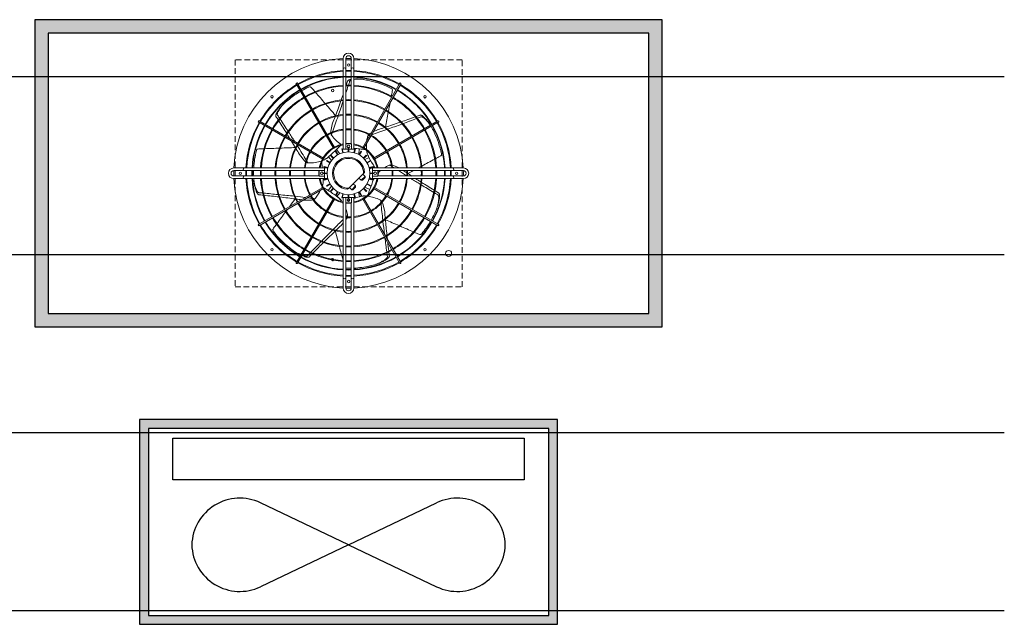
# Model space of a CAD drawing. Header units: millimetres. Extents: x -94648 to 68781, y -29623 to 11990.
# Tile 88 of 181: x -34008 to -33897, y -15673 to -15605. Entities that reach past the tile are written whole.
import ezdxf
from ezdxf.enums import TextEntityAlignment as Align

# ---------------------------------------------------------------- set-up
doc = ezdxf.new("R2010")
doc.units = ezdxf.units.MM
doc.linetypes.add('HIDDEN', pattern=[9.525, 6.35, -3.175])
for name, color, linetype, lineweight in [('IE_ATRYBUTY_ BLOCK_1', 7, 'Continuous', 18), ('IE_ATRYBUTY_ BLOCK_2', 7, 'Continuous', 18), ('IE_urzadzenia', 30, 'Continuous', 25)]:
    doc.layers.add(name, color=color, linetype=linetype, lineweight=lineweight)
doc.styles.add('ROMANS', font='romans.shx', dxfattribs={"width": 0.75, "height": 10})

# ---------------------------------------------------------------- blocks, each defined once
blk = doc.blocks.new('urzadzenie_klimatyzatorZ')
h = blk.add_hatch(color=256)
h.paths.add_polyline_path([(-337.5, -15), (-337.5, -330), (337.5, -330), (337.5, -15)], flags=16)
h.paths.add_polyline_path([(-352.5, -345), (-352.5, 0), (352.5, 0), (352.5, -345)])
at = {"lineweight": 9}
for p, q in [((-6, -43.5), (-6, -53.5)), ((-3, -43.5), (-3, -53.5)), ((3, -53.5), (3, -43.5)), ((6, -53.5), (6, -43.5)), ((-6, -53.5), (-6, -55.5)), ((-3, -55.5), (-3, -53.5)), ((3, -53.5), (3, -55.5)), ((6, -55.5), (6, -53.5)), ((-6, -55.5), (-6, -57.4)), ((-6, -57.4), (-6, -145.5)), ((-3, -57.4), (-3, -55.5)), ((-3, -57.4), (-3, -139.5)), ((3, -55.5), (3, -57.4)), ((3, -139.5), (3, -57.4)), ((6, -57.4), (6, -55.5)), ((6, -145.5), (6, -57.4)), ((-58.8, -72.2), (-58.2, -73.2)), ((-17.1, -144.3), (-58.2, -73.2)), ((-56.9, -72.5), (-57.5, -71.4)), ((-15.9, -143.5), (-56.9, -72.5)), ((15.9, -143.5), (56.9, -72.5)), ((17.1, -144.3), (58.2, -73.2)), ((57.5, -71.4), (56.9, -72.5)), ((58.2, -73.2), (58.8, -72.2)), ((-101.1, -115), (-100, -115.6)), ((-99.3, -114.3), (-100.3, -113.7)), ((-29, -156.6), (-100, -115.6)), ((-28.2, -155.4), (-99.3, -114.3)), ((-17.9, -116), (-20, -125.2)), ((28.2, -155.4), (99.3, -114.3)), ((29, -156.6), (100, -115.6)), ((100.3, -113.7), (99.3, -114.3)), ((100, -115.6), (101.1, -115)), ((25.4, -127), (24.6, -127.4)), ((33.1, -123.3), (27.8, -125.8)), ((-15.9, -143.5), (-17.1, -144.3)), ((-3.2, -145.5), (-3.2, -139.5)), ((-3.2, -139.5), (3.2, -139.5)), ((0.4, -143.5), (-0.8, -143.2)), ((0.5, -143.5), (0.4, -144)), ((3.2, -139.5), (3.2, -145.5)), ((17.1, -144.3), (15.9, -143.5)), ((-55.3, -151.2), (-49.5, -158.6)), ((-22.5, -154.1), (-23.4, -154.9)), ((-22.4, -154.1), (-19.2, -158.1)), ((-19.9, -152.1), (-20.4, -152.6)), ((-17.2, -155.7), (-20.4, -152.6)), ((-16.8, -155.3), (-19.9, -152.1)), ((-14, -147.7), (-14.5, -148)), ((-12.3, -151.9), (-14.5, -148)), ((-11.7, -151.6), (-14, -147.7)), ((-9.8, -150.6), (-13.7, -145.7)), ((-7.1, -144.9), (-7.7, -145)), ((-6.5, -149.4), (-7.7, -145)), ((-5.9, -149.2), (-7.1, -144.9)), ((-3.2, -145.5), (-6, -145.5)), ((-0.3, -145.5), (-3.2, -145.5)), ((-0.3, -146.9), (-0.7, -148.5)), ((-0.3, -148.5), (-0.3, -144)), ((0.3, -144), (-0.3, -144)), ((0.3, -148.5), (0.3, -144)), ((3.2, -145.5), (0.3, -145.5)), ((6, -145.5), (3.2, -145.5)), ((5.9, -149.2), (7.1, -144.9)), ((6.5, -149.4), (7.7, -145)), ((7.7, -145), (7.1, -144.9)), ((11, -151.2), (12.4, -145.1)), ((11.7, -151.6), (14, -147.7)), ((12.3, -151.9), (14.5, -148)), ((14.5, -148), (14, -147.7)), ((16.8, -155.3), (19.9, -152.1)), ((17.2, -155.7), (20.4, -152.6)), ((23, -154.8), (18.3, -157)), ((20.4, -152.6), (19.9, -152.1)), ((22.9, -154.7), (22.4, -153.6)), ((-28.2, -155.4), (-29, -156.6)), ((-27.5, -164.8), (-27.6, -165.4)), ((-23.3, -166.6), (-27.6, -165.4)), ((-23.1, -166), (-27.5, -164.8)), ((-24.5, -158), (-24.8, -158.5)), ((-20.9, -160.8), (-24.8, -158.5)), ((-20.6, -160.2), (-24.5, -158)), ((20.6, -160.2), (24.5, -158)), ((20.9, -160.8), (24.8, -158.5)), ((23.1, -166), (27.5, -164.8)), ((23.3, -166.6), (27.6, -165.4)), ((23.5, -167.8), (29.1, -165.1)), ((24.8, -158.5), (24.5, -158)), ((27.6, -165.4), (27.5, -164.8)), ((29, -156.6), (28.2, -155.4)), ((56.7, -166.5), (50.6, -163.6)), ((-118.9, -166.5), (-129, -166.5)), ((-118.9, -169.5), (-129, -169.5)), ((-129, -175.5), (-118.9, -175.5)), ((-117, -166.5), (-118.9, -166.5)), ((-118.9, -169.5), (-117, -169.5)), ((-117, -175.5), (-118.9, -175.5)), ((-115.1, -166.5), (-117, -166.5)), ((-117, -169.5), (-115.1, -169.5)), ((-115.1, -175.5), (-117, -175.5)), ((-27, -166.5), (-115.1, -166.5)), ((-33, -169.5), (-115.1, -169.5)), ((-115.1, -175.5), (-33, -175.5)), ((-33, -169.3), (-27, -169.3)), ((-33, -175.7), (-33, -169.3)), ((-27, -175.7), (-33, -175.7)), ((-24, -172.2), (-28.5, -172.2)), ((-28.5, -172.2), (-28.5, -172.8)), ((-24, -172.8), (-28.5, -172.8)), ((-23.6, -166.5), (-27, -166.5)), ((-27, -166.5), (-27, -169.3)), ((-27, -169.3), (-27, -172.2)), ((-27, -172.8), (-27, -175.7)), ((-27, -175.7), (-27, -178.5)), ((0.2, -189.3), (16.8, -172.7)), ((14.2, -180.3), (18.5, -176.1)), ((15.9, -173.6), (18.5, -176.1)), ((16.8, -172.7), (18, -171.5)), ((18.5, -177.4), (18.5, -176.1)), ((24, -172.2), (28.5, -172.2)), ((24, -172.8), (28.5, -172.8)), ((115.1, -166.5), (27, -166.5)), ((27, -169.3), (27, -166.5)), ((27, -172.2), (27, -169.3)), ((27, -169.3), (33, -169.3)), ((27, -175.7), (27, -172.8)), ((27, -178.5), (27, -175.7)), ((33, -175.7), (27, -175.7)), ((28.5, -172.8), (28.5, -172.2)), ((33, -169.3), (33, -175.7)), ((115.1, -169.5), (33, -169.5)), ((33, -175.5), (115.1, -175.5)), ((117, -166.5), (115.1, -166.5)), ((115.1, -169.5), (117, -169.5)), ((117, -175.5), (115.1, -175.5)), ((118.9, -166.5), (117, -166.5)), ((117, -169.5), (118.9, -169.5)), ((118.9, -175.5), (117, -175.5)), ((129, -166.5), (118.9, -166.5)), ((129, -169.5), (118.9, -169.5)), ((118.9, -175.5), (129, -175.5)), ((-129, -178.5), (-118.9, -178.5)), ((-118.9, -178.5), (-117, -178.5)), ((-117, -178.5), (-115.1, -178.5)), ((-115.1, -178.5), (-27, -178.5)), ((-28.4, -178.6), (-28.4, -179.8)), ((-23.3, -178.4), (-27.6, -179.6)), ((-27.6, -179.6), (-27.5, -180.2)), ((-23.1, -179), (-27.5, -180.2)), ((-27, -178.5), (-23.6, -178.5)), ((-20.9, -184.2), (-24.8, -186.5)), ((-24.8, -186.5), (-24.5, -187)), ((-20.6, -184.8), (-24.5, -187)), ((-19.2, -186.9), (-23, -191.8)), ((3.6, -191), (7.8, -186.7)), ((7.8, -188), (4.9, -191)), ((5.3, -184.2), (7.8, -186.7)), ((7.8, -188), (7.8, -186.7)), ((11.7, -177.8), (14.2, -180.3)), ((15.5, -180.3), (14.2, -180.3)), ((18.5, -177.4), (15.5, -180.3)), ((18.3, -188), (23.9, -190.7)), ((20.6, -184.8), (24.5, -187)), ((20.9, -184.2), (24.8, -186.5)), ((23.1, -179), (27.5, -180.2)), ((23.3, -178.4), (27.6, -179.6)), ((28.2, -179.4), (23.5, -177.2)), ((24.5, -187), (24.8, -186.5)), ((27, -178.5), (115.1, -178.5)), ((27.5, -180.2), (27.6, -179.6)), ((28.2, -179.3), (28.6, -178.5)), ((115.1, -178.5), (117, -178.5)), ((117, -178.5), (118.9, -178.5)), ((118.9, -178.5), (129, -178.5)), ((-29, -188.4), (-100, -229.4)), ((-28.2, -189.6), (-99.3, -230.7)), ((-29, -188.4), (-28.2, -189.6)), ((-17.2, -189.3), (-20.4, -192.4)), ((-20.4, -192.4), (-19.9, -192.9)), ((-16.8, -189.7), (-19.9, -192.9)), ((-12.3, -193.1), (-14.5, -197)), ((-14.5, -197), (-14, -197.3)), ((-11.7, -193.4), (-14, -197.3)), ((-13, -198.4), (-9.8, -194.4)), ((-12.9, -198.5), (-12, -199.2)), ((-6.5, -195.6), (-7.7, -200)), ((-5.9, -195.8), (-7.1, -200.1)), ((-1, -190.5), (0.2, -189.3)), ((-0.7, -196.5), (-0.3, -198.1)), ((-0.3, -196.5), (-0.3, -201)), ((0.3, -196.5), (0.3, -201)), ((1.1, -188.4), (3.6, -191)), ((4.9, -191), (3.6, -191)), ((5.9, -195.8), (7.1, -200.1)), ((6.5, -195.6), (7.7, -200)), ((12.2, -198.8), (11, -193.8)), ((11.7, -193.4), (14, -197.3)), ((12.3, -193.1), (14.5, -197)), ((12.3, -198.8), (13.5, -198.5)), ((14, -197.3), (14.5, -197)), ((16.8, -189.7), (19.9, -192.9)), ((17.2, -189.3), (20.4, -192.4)), ((19.9, -192.9), (20.4, -192.4)), ((28.2, -189.6), (29, -188.4)), ((28.2, -189.6), (99.3, -230.7)), ((29, -188.4), (100, -229.4)), ((-17.1, -200.7), (-58.2, -271.8)), ((-15.9, -201.5), (-56.9, -272.5)), ((-50.5, -202.5), (-41.7, -202.5)), ((-17.1, -200.7), (-15.9, -201.5)), ((-7.7, -200), (-7.1, -200.1)), ((-6, -199.5), (-6, -287.5)), ((-6, -199.5), (-3.2, -199.5)), ((-3.2, -205.5), (-3.2, -199.5)), ((-3.2, -199.5), (-0.3, -199.5)), ((3.2, -205.5), (-3.2, -205.5)), ((-3, -205.5), (-3, -287.5)), ((-0.3, -201), (0.3, -201)), ((0.3, -199.5), (3.2, -199.5)), ((0.4, -201), (0.7, -202.5)), ((3, -287.5), (3, -205.5)), ((3.2, -199.5), (6, -199.5)), ((3.2, -199.5), (3.2, -205.5)), ((6, -287.5), (6, -199.5)), ((7.1, -200.1), (7.7, -200)), ((15.9, -201.5), (17.1, -200.7)), ((15.9, -201.5), (56.9, -272.5)), ((17.1, -200.7), (58.2, -271.8)), ((40.6, -215.7), (38.5, -206.5)), ((-100, -229.4), (-101.1, -230)), ((-100.3, -231.3), (-99.3, -230.7)), ((-8.4, -231.2), (-6, -228.1)), ((-3, -224.4), (-2.5, -223.8)), ((99.3, -230.7), (100.3, -231.3)), ((101.1, -230), (100, -229.4)), ((-58.2, -271.8), (-58.8, -272.8)), ((-57.5, -273.6), (-56.9, -272.5)), ((56.9, -272.5), (57.5, -273.6)), ((58.8, -272.8), (58.2, -271.8)), ((-6, -287.5), (-6, -289.5)), ((-3, -289.5), (-3, -287.5)), ((3, -287.5), (3, -289.5)), ((6, -289.5), (6, -287.5)), ((-6, -289.5), (-6, -291.4)), ((-6, -291.4), (-6, -301.5)), ((-3, -291.4), (-3, -289.5)), ((-3, -291.4), (-3, -301.5)), ((3, -289.5), (3, -291.4)), ((3, -301.5), (3, -291.4)), ((6, -291.4), (6, -289.5)), ((6, -301.5), (6, -291.4))]:
    blk.add_line(p, q, dxfattribs=at)
at = {"linetype": 'HIDDEN', "lineweight": 9}
for p, q in [((-127.5, -45), (-127.5, -300)), ((127.5, -45), (-127.5, -45)), ((127.5, -300), (127.5, -45)), ((-127.5, -300), (127.5, -300))]:
    blk.add_line(p, q, dxfattribs=at)
for points in [[(-352.5, -345), (352.5, -345), (352.5, 0), (-352.5, 0)], [(-337.5, -330), (337.5, -330), (337.5, -15), (-337.5, -15)]]:
    blk.add_lwpolyline(points, close=True)
at = {"lineweight": 9}
for centre, radius in [((0, -51), 1.35), ((-85.9, -86.6), 1.35), ((-17.9, -79.5), 1.38), ((85.9, -86.6), 1.35), ((0, -142.5), 1.5), ((0, -172.5), 24), ((-121.5, -172.5), 1.35), ((-30, -172.5), 1.5), ((30, -172.5), 1.5), ((121.5, -172.5), 1.35), ((0, -202.5), 1.5), ((-85.9, -258.4), 1.35), ((85.9, -258.4), 1.35), ((112.5, -262.5), 3.38), ((0, -294), 1.35)]:
    blk.add_circle(centre, radius, dxfattribs=at)
for centre, radius, start, end in [((0, -172.5), 129, 92.6659, 177.3341), ((0, -43.5), 6, 0, 180), ((0, -43.5), 3, 0, 180), ((0, -172.5), 129, 90, 91.3326), ((0, -172.5), 129, 88.6674, 90), ((0, -172.5), 129, 2.6659, 87.3341), ((-4.5, -55.5), 1.5, 0, 180), ((4.5, -55.5), 1.5, 0, 180), ((0, -172.5), 115.5, 92.9777, 119.6279), ((0, -172.5), 114.6, 93.0012, 119.625), ((0, -172.5), 108.6, 93.1671, 119.6043), ((0, -172.5), 108, 93.1847, 119.6021), ((0, -172.5), 115.5, 90, 91.4884), ((0, -172.5), 114.6, 90, 91.5001), ((0, -172.5), 108.6, 90, 91.583), ((0, -172.5), 108, 90, 91.5918), ((0, -172.5), 115.5, 88.5116, 90), ((0, -172.5), 114.6, 88.4999, 90), ((0, -172.5), 108.6, 88.417, 90), ((0, -172.5), 108, 88.4082, 90), ((0, -172.5), 115.5, 60.3721, 87.0223), ((0, -172.5), 114.6, 60.375, 86.9988), ((0, -172.5), 108.6, 60.3957, 86.8329), ((0, -172.5), 108, 60.3979, 86.8153), ((0, -172.5), 115.5, 120.3721, 149.6279), ((0, -172.5), 114.6, 120.375, 149.625), ((-58.1, -71.8), 0.75, 30, 210), ((0, -172.5), 106.7, 114.7805, 119.5972), ((0, -172.5), 99.1, 93.4714, 119.5663), ((0, -172.5), 98.2, 93.5033, 119.5624), ((-42.2, -81.1), 6, 99.362, 114.7783), ((-46.1, -80.5), 6.02, 40.8018, 61.2764), ((0, -172.5), 99.1, 90, 91.7349), ((0, -172.5), 98.2, 90, 91.7508), ((0, -172.5), 99.1, 88.2651, 90), ((0, -172.5), 98.2, 88.2492, 90), ((3.8, -70.7), 2.89, 105.4119, 152.3986), ((9.5, -117.7), 51.2, 85.9958, 93.9403), ((11.7, -110.1), 43.3, 83.4711, 97.54), ((0, -172.5), 99.1, 60.4337, 86.5286), ((0, -172.5), 98.2, 60.4376, 86.4967), ((0, -172.5), 106.7, 81.0509, 82.9516), ((0, -172.5), 106.7, 77.1432, 81.0504), ((0, -172.5), 106.7, 63.3522, 77.1426), ((45.2, -82.5), 6, 47.9334, 63.3497), ((58.1, -71.8), 0.75, 330, 150), ((0, -172.5), 114.6, 30.375, 59.625), ((0, -172.5), 115.5, 30.3721, 59.6279), ((0, -172.5), 108.6, 120.3957, 149.6043), ((0, -172.5), 108, 120.3979, 149.6021), ((0, -172.5), 99.1, 120.4337, 149.5663), ((0, -172.5), 98.2, 120.4376, 149.5624), ((0, -172.5), 106.7, 120.403, 128.5712), ((43.2, -79.1), 6.02, 349.3732, 9.8478), ((0, -172.5), 98.2, 30.4376, 59.5624), ((0, -172.5), 99.1, 30.4337, 59.5663), ((0, -172.5), 108, 30.3979, 59.6021), ((0, -172.5), 108.6, 30.3957, 59.6043), ((0, -172.5), 106.7, 132.4794, 134.3802), ((0, -172.5), 106.7, 128.5718, 132.479), ((0, -172.5), 82.7, 94.1616, 119.4803), ((0, -172.5), 81.8, 94.2074, 119.4745), ((0, -172.5), 82.7, 90, 92.0794), ((0, -172.5), 81.8, 90, 92.1023), ((0, -172.5), 82.7, 87.9206, 90), ((0, -172.5), 81.8, 87.8977, 90), ((0, -172.5), 82.7, 60.5197, 85.8384), ((0, -172.5), 81.8, 60.5255, 85.7926), ((0, -172.5), 82.7, 120.5197, 149.4803), ((0, -172.5), 81.8, 120.5255, 149.4745), ((0, -172.5), 66.3, 95.1946, 119.3516), ((0, -172.5), 65.4, 95.2663, 119.3426), ((0, -172.5), 66.3, 90, 92.5946), ((0, -172.5), 65.4, 90, 92.6304), ((0, -172.5), 66.3, 87.4054, 90), ((0, -172.5), 65.4, 87.3696, 90), ((0, -172.5), 66.3, 60.6484, 84.8054), ((0, -172.5), 65.4, 60.6574, 84.7337), ((0, -172.5), 81.8, 30.5255, 59.4745), ((0, -172.5), 82.7, 30.5197, 59.4803), ((0, -172.5), 115.5, 150.3721, 177.0223), ((0, -172.5), 114.6, 150.375, 176.9988), ((0, -172.5), 108.6, 150.3957, 176.8329), ((0, -172.5), 108, 150.3979, 176.8153), ((-100.7, -114.4), 0.75, 60, 240), ((0, -172.5), 66.3, 120.6484, 149.3516), ((0, -172.5), 65.4, 120.6574, 149.3426), ((0, -172.5), 65.4, 30.6574, 59.3426), ((0, -172.5), 66.3, 30.6484, 59.3516), ((0, -172.5), 106.7, 30.4028, 31.5231), ((0, -172.5), 106.7, 25.7146, 29.5968), ((0, -172.5), 108, 3.1847, 29.6021), ((0, -172.5), 108.6, 3.1671, 29.6043), ((0, -172.5), 114.6, 3.0012, 29.625), ((100.7, -114.4), 0.75, 300, 120), ((0, -172.5), 115.5, 2.9777, 29.6279), ((0, -172.5), 99.1, 150.4337, 176.5286), ((0, -172.5), 98.2, 150.4376, 176.4967), ((0, -172.5), 82.7, 150.5197, 175.8384), ((0, -172.5), 81.8, 150.5255, 175.7926), ((0, -172.5), 49.9, 120.8619, 149.1381), ((0, -172.5), 49, 120.8777, 149.1223), ((0, -172.5), 49.9, 96.9115, 119.1381), ((0, -172.5), 49, 97.0392, 119.1223), ((-14.1, -126.5), 6, 167.1429, 183.5389), ((-14.1, -126.5), 6, 192.4851, 208.7032), ((-14.1, -126.5), 6, 208.7039, 217.5935), ((15.7, -103.5), 43.7, 217.5945, 236.7924), ((0, -172.5), 49.9, 90, 93.4495), ((0, -172.5), 49, 90, 93.513), ((0, -172.5), 49.9, 86.5505, 90), ((0, -172.5), 49, 86.487, 90), ((0, -172.5), 49.9, 60.8619, 83.0885), ((0, -172.5), 49, 60.8777, 82.9608), ((63.8, -141.8), 43.7, 166.1657, 171.6382), ((27.2, -132.8), 6, 157.2754, 166.1649), ((27.2, -132.8), 6, 141.0566, 157.2746), ((27.2, -132.8), 6, 115.7143, 132.1103), ((0, -172.5), 49, 30.8777, 59.1223), ((0, -172.5), 49.9, 30.8619, 59.1381), ((0, -172.5), 81.8, 4.2074, 29.4745), ((0, -172.5), 82.7, 4.1616, 29.4803), ((0, -172.5), 98.2, 3.5033, 29.5624), ((0, -172.5), 99.1, 3.4714, 29.5663), ((0, -172.5), 106.7, 11.9236, 25.7141), ((0, -172.5), 66.3, 150.6484, 174.8054), ((0, -172.5), 65.4, 150.6574, 174.7337), ((0, -172.5), 32.6, 100.6222, 169.3778), ((0, -172.5), 33.5, 100.3332, 118.7152), ((0, -172.5), 33.5, 90, 95.1455), ((0, -172.5), 33.5, 84.8545, 90), ((28.8, 18.1), 164, 260.054, 260.2535), ((0, -172.5), 33.5, 61.2848, 79.6668), ((0, -172.5), 32.6, 10.6222, 79.3778), ((63.8, -141.8), 43.7, 176.4659, 185.364), ((0, -172.5), 65.4, 5.2663, 29.3426), ((0, -172.5), 66.3, 5.1946, 29.3516), ((0, -172.5), 106.7, 166.2092, 176.7757), ((-97.8, -148.5), 6, 150.7906, 166.2068), ((-100.7, -151.1), 6.02, 92.2304, 112.7049), ((0, -172.5), 49.9, 150.8619, 173.0885), ((0, -172.5), 49, 150.8777, 172.9608), ((0, -172.5), 33.5, 121.2848, 148.7152), ((-52.4, -116.1), 48.4, 301.2682, 308.4084), ((-53.6, -116.9), 48.5, 303.8895, 308.4341), ((-131, -31.2), 164, 311.4826, 315.6916), ((0, -172.5), 18, 3.1897, 266.8103), ((28.8, 18.1), 164, 262.0111, 264.263), ((0, -172.5), 33.5, 31.2848, 58.7152), ((63.8, -141.8), 43.7, 189.753, 190.8934), ((66.6, -133.9), 48.4, 198.4111, 205.5513), ((66.1, -132.6), 48.5, 201.0324, 205.577), ((166.9, -76.2), 164, 208.6254, 212.8344), ((0, -172.5), 49, 7.0392, 29.1223), ((0, -172.5), 49.9, 6.9115, 29.1381), ((100, -148.1), 6.02, 297.9446, 318.4192), ((98.5, -151.7), 6, 356.5049, 11.9211), ((-44.8, -154.9), 6, 218.5714, 234.9675), ((-44.8, -154.9), 6, 243.9137, 260.1318), ((-44.8, -154.9), 6, 260.1325, 269.0221), ((-44.1, -117.2), 43.7, 269.0231, 288.2209), ((0, -172.5), 33.5, 151.2848, 169.6668), ((-44.1, -117.2), 43.7, 292.6102, 293.7505), ((0, -172.5), 16.8, 359.4153, 270.5847), ((0, -172.5), 33.5, 10.3332, 28.7152), ((63.8, -203.2), 43.7, 114.7381, 122.8535), ((48, -169), 6, 105.8468, 114.7364), ((48, -169), 6, 89.628, 105.846), ((48, -169), 6, 64.2857, 80.6818), ((-129, -172.5), 6, 90, 270), ((-129, -172.5), 3, 90, 270), ((0, -172.5), 129, 178.6674, 181.3326), ((-117, -168), 1.5, 90, 270), ((-117, -177), 1.5, 90, 270), ((0, -172.5), 115.5, 178.5116, 181.4884), ((0, -172.5), 114.6, 178.4999, 181.5001), ((0, -172.5), 108.6, 178.417, 181.583), ((0, -172.5), 108, 178.4082, 181.5918), ((0, -172.5), 106.7, 178.3886, 180), ((0, -172.5), 99.1, 178.2651, 181.7349), ((0, -172.5), 98.2, 178.2492, 181.7508), ((0, -172.5), 82.7, 177.9206, 182.0794), ((0, -172.5), 81.8, 177.8977, 182.1023), ((0, -172.5), 66.3, 177.4054, 182.5946), ((0, -172.5), 65.4, 177.3696, 182.6304), ((0, -172.5), 49.9, 176.5505, 183.4495), ((0, -172.5), 49, 176.487, 183.513), ((0, -172.5), 33.5, 174.8545, 185.1455), ((-192.2, -186.8), 164, 4.7323, 5.3661), ((0, -172.5), 33.5, 354.8545, 5.1455), ((0, -172.5), 49, 356.487, 3.513), ((0, -172.5), 49.9, 356.5505, 3.4495), ((0, -172.5), 65.4, 357.3696, 2.6304), ((0, -172.5), 66.3, 357.4054, 2.5946), ((0, -172.5), 81.8, 357.8977, 2.1023), ((0, -172.5), 82.7, 357.9206, 2.0794), ((0, -172.5), 98.2, 358.2492, 1.7508), ((0, -172.5), 99.1, 358.2651, 1.7349), ((0, -172.5), 108, 358.4082, 1.5918), ((0, -172.5), 108.6, 358.417, 1.583), ((0, -172.5), 114.6, 358.4999, 1.5001), ((0, -172.5), 115.5, 358.5116, 1.4884), ((117, -168), 1.5, 270, 90), ((117, -177), 1.5, 270, 90), ((129, -172.5), 6, 270, 90), ((0, -172.5), 129, 358.6674, 1.3326), ((129, -172.5), 3, 270, 90), ((0, -172.5), 129, 182.6659, 267.3341), ((0, -172.5), 115.5, 182.9777, 209.6279), ((0, -172.5), 114.6, 183.0012, 209.625), ((0, -172.5), 108.6, 183.1671, 209.6043), ((0, -172.5), 108, 183.1847, 209.6021), ((0, -172.5), 106.7, 183.908, 185.8088), ((0, -172.5), 99.1, 183.4714, 209.5663), ((0, -172.5), 98.2, 183.5033, 209.5624), ((0, -172.5), 82.7, 184.1616, 209.4803), ((0, -172.5), 81.8, 184.2074, 209.4745), ((0, -172.5), 66.3, 185.1946, 209.3516), ((0, -172.5), 65.4, 185.2663, 209.3426), ((0, -172.5), 49.9, 186.9115, 209.1381), ((0, -172.5), 49, 187.0392, 209.1223), ((0, -172.5), 33.5, 190.3332, 208.7152), ((0, -172.5), 32.6, 190.6222, 259.3778), ((-76.8, -178.4), 48.4, 352.6968, 359.837), ((-70.8, -172.5), 43.7, 344.0387, 345.1791), ((-76.9, -179.7), 48.5, 355.3181, 359.8627), ((0, -172.5), 32.6, 280.6222, 349.3778), ((0, -172.5), 129, 272.6659, 357.3341), ((179.4, -243), 164, 157.1969, 161.4059), ((0, -172.5), 33.5, 331.2848, 349.6668), ((0, -172.5), 49, 330.8777, 352.9608), ((0, -172.5), 49.9, 330.8619, 353.0885), ((0, -172.5), 65.4, 330.6574, 354.7337), ((0, -172.5), 66.3, 330.6484, 354.8054), ((0, -172.5), 81.8, 330.5255, 355.7926), ((0, -172.5), 82.7, 330.5197, 355.8384), ((0, -172.5), 98.2, 330.4376, 356.4967), ((0, -172.5), 99.1, 330.4337, 356.5286), ((0, -172.5), 108, 330.3979, 356.8153), ((0, -172.5), 108.6, 330.3957, 356.8329), ((0, -172.5), 114.6, 330.375, 356.9988), ((0, -172.5), 115.5, 330.3721, 357.0223), ((0, -172.5), 49.9, 210.8619, 239.1381), ((0, -172.5), 49, 210.8777, 239.1223), ((-70.8, -172.5), 43.7, 320.4524, 334.2097), ((0, -172.5), 33.5, 211.2848, 238.7152), ((-108.6, -331.7), 164, 54.3397, 58.5487), ((-43.3, -236.2), 48.4, 44.1254, 51.2655), ((56.7, -356.7), 164, 105.7683, 108.0193), ((22.8, -246), 48.4, 95.5539, 102.6941), ((24.1, -245.8), 48.5, 98.1752, 102.7199), ((15.7, -241.5), 43.7, 86.8959, 88.0362), ((0, -172.5), 33.5, 301.2848, 328.7152), ((15.7, -241.5), 43.7, 63.3088, 82.5066), ((0, -172.5), 49, 300.8777, 329.1223), ((0, -172.5), 49.9, 300.8619, 329.1381), ((0, -172.5), 66.3, 210.6484, 239.3516), ((0, -172.5), 65.4, 210.6574, 239.3426), ((-41.7, -196.5), 6, 270, 286.3961), ((-41.7, -196.5), 6, 295.3423, 311.5603), ((-41.7, -196.5), 6, 311.5611, 320.4506), ((0, -172.5), 33.5, 241.2848, 259.6668), ((-42.3, -237.1), 48.5, 46.7467, 51.2913), ((-44.1, -227.8), 43.7, 35.4673, 36.6077), ((0, -172.5), 33.5, 264.8545, 275.1455), ((56.7, -356.7), 164, 109.6881, 109.9773), ((0, -172.5), 33.5, 280.3332, 298.7152), ((0, -172.5), 65.4, 300.6574, 329.3426), ((0, -172.5), 66.3, 300.6484, 329.3516), ((32.7, -207.8), 6, 54.4182, 63.3078), ((32.7, -207.8), 6, 38.1994, 54.4175), ((32.7, -207.8), 6, 12.8571, 29.2532), ((0, -172.5), 106.7, 338.1937, 340.0945), ((0, -172.5), 82.7, 210.5197, 239.4803), ((0, -172.5), 81.8, 210.5255, 239.4745), ((0, -172.5), 49.9, 240.8619, 263.0885), ((0, -172.5), 49, 240.8777, 262.9608), ((-44.1, -227.8), 43.7, 11.8808, 19.7525), ((-7.2, -220.1), 6, 2.9897, 11.8792), ((-7.2, -220.1), 6, 346.7708, 2.9889), ((0, -172.5), 49, 277.0392, 299.1223), ((0, -172.5), 49.9, 276.9115, 299.1381), ((0, -172.5), 81.8, 300.5255, 329.4745), ((0, -172.5), 82.7, 300.5197, 329.4803), ((0, -172.5), 106.7, 330.4037, 334.2848), ((0, -172.5), 106.7, 334.2861, 338.1933), ((-100.7, -230.6), 0.75, 120, 300), ((0, -172.5), 115.5, 210.3721, 239.6279), ((0, -172.5), 114.6, 210.375, 239.625), ((0, -172.5), 108.6, 210.3957, 239.6043), ((0, -172.5), 108, 210.3979, 239.6021), ((0, -172.5), 99.1, 210.4337, 239.5663), ((0, -172.5), 98.2, 210.4376, 239.5624), ((0, -172.5), 66.3, 240.6484, 264.8054), ((0, -172.5), 65.4, 240.6574, 264.7337), ((0, -172.5), 49, 266.487, 273.513), ((0, -172.5), 49.9, 266.5505, 273.4495), ((-7.2, -220.1), 6, 321.4286, 337.8246), ((0, -172.5), 65.4, 275.2663, 299.3426), ((0, -172.5), 66.3, 275.1946, 299.3516), ((0, -172.5), 98.2, 300.4376, 329.5624), ((0, -172.5), 99.1, 300.4337, 329.5663), ((0, -172.5), 108, 300.3979, 329.6021), ((0, -172.5), 108.6, 300.3957, 329.6043), ((0, -172.5), 114.6, 300.375, 329.625), ((0, -172.5), 115.5, 300.3721, 329.6279), ((0, -172.5), 106.7, 320.4952, 329.5968), ((100.7, -230.6), 0.75, 240, 60), ((-79.5, -237.9), 6.02, 143.6589, 164.1335), ((-79.7, -234), 6, 202.2191, 217.6354), ((0, -172.5), 106.7, 217.6379, 231.4283), ((0, -172.5), 65.4, 267.3696, 272.6304), ((0, -172.5), 66.3, 267.4054, 272.5946), ((81.4, -235.4), 6.02, 246.5161, 266.9907), ((77.7, -236.5), 6, 305.0763, 320.4926), ((0, -172.5), 82.7, 240.5197, 265.8384), ((0, -172.5), 81.8, 240.5255, 265.7926), ((0, -172.5), 81.8, 267.8977, 272.1023), ((0, -172.5), 81.8, 274.2074, 299.4745), ((0, -172.5), 82.7, 274.1616, 299.4803), ((0, -172.5), 106.7, 231.4289, 235.3361), ((0, -172.5), 106.7, 235.3366, 237.2373), ((-36.3, -221.3), 46, 237.9771, 247.8759), ((-31.6, -216.2), 52.9, 240.3474, 245.1121), ((0, -172.5), 99.1, 240.4337, 266.5286), ((0, -172.5), 98.2, 240.4376, 266.4967), ((0, -172.5), 82.7, 267.9206, 272.0794), ((0, -172.5), 98.2, 273.5033, 299.5624), ((0, -172.5), 99.1, 273.4714, 299.5663), ((-58.1, -273.2), 0.75, 150, 330), ((0, -172.5), 115.5, 240.3721, 267.0223), ((0, -172.5), 114.6, 240.375, 266.9988), ((0, -172.5), 108.6, 240.3957, 266.8329), ((0, -172.5), 108, 240.3979, 266.8153), ((-17.9, -269.4), 1.38, 193.1209, 326.0042), ((-17.9, -269.4), 1.38, 90, 154.8946), ((-17.9, -269.4), 1.38, 4.2305, 90), ((0, -172.5), 98.2, 268.2492, 271.7508), ((0, -172.5), 99.1, 268.2651, 271.7349), ((0, -172.5), 108, 273.1847, 299.6021), ((0, -172.5), 108.6, 273.1671, 299.6043), ((0, -172.5), 114.6, 273.0012, 299.625), ((0, -172.5), 115.5, 272.9777, 299.6279), ((0, -172.5), 106.7, 273.2242, 282.8571), ((0, -172.5), 106.7, 282.8575, 286.7647), ((0, -172.5), 106.7, 286.7652, 288.6659), ((58.1, -273.2), 0.75, 210, 30), ((-1.6, -273.2), 6.01, 256.9111, 269.0612), ((0, -172.5), 108, 268.4082, 271.5918), ((0, -172.5), 108.6, 268.417, 271.583), ((0, -172.5), 114.6, 268.4999, 271.5001), ((0, -172.5), 106.7, 269.0665, 271.6112), ((-4.5, -289.5), 1.5, 180, 0), ((0, -172.5), 115.5, 268.5116, 271.4884), ((4.5, -289.5), 1.5, 180, 0), ((0, -301.5), 6, 180, 0), ((0, -172.5), 129, 268.6674, 271.3326), ((0, -301.5), 3, 180, 0)]:
    blk.add_arc(centre, radius, start, end, dxfattribs=at)
for centre, major_axis, ratio, start_param, end_param in [((946.6, -1426.9), (1488.3, -1866.3), 0.040757, 2.343333, 2.346709), ((1105.1, 4858.3), (-1148.9, -5033.8), 0.018843, 0.19712, 0.205219), ((1105.1, 4858.3), (-1143.6, -5010.6), 0.018843, 0.180443, 0.180909), ((1105.1, 4858.3), (-1143.6, -5010.6), 0.018843, 0.181938, 0.187017), ((1105.1, 4858.3), (-1148.9, -5033.8), 0.018843, 0.206114, 0.210059), ((946.6, -1426.9), (1488.3, -1866.3), 0.040757, 2.333158, 2.342778), ((1105.1, 4858.3), (-1143.6, -5010.6), 0.018843, 0.161837, 0.170185), ((-390.6, -1694.7), (-531.2, -2327.2), 0.040757, 2.34174, 2.342778), ((-390.6, -1694.7), (-531.2, -2327.2), 0.040757, 2.343333, 2.346709), ((946.6, -1426.9), (1488.3, -1866.3), 0.040757, 2.322894, 2.332595), ((1105.1, 4858.3), (-1143.6, -5010.6), 0.018843, 0.137514, 0.160637), ((1105.1, 4858.3), (-1148.9, -5033.8), 0.018843, 0.169281, 0.187526), ((-390.6, -1694.7), (-531.2, -2327.2), 0.040757, 2.333158, 2.339108), ((-3244.2, 3828.2), (3204.4, -4018.2), 0.018843, 0.181938, 0.187017), ((-3244.2, 3828.2), (3219.3, -4036.8), 0.018843, 0.206114, 0.210059), ((1105.1, 4858.3), (-1148.9, -5033.8), 0.018843, 0.144674, 0.168097), ((1105.1, 4858.3), (-1143.6, -5010.6), 0.018843, 0.124789, 0.135982), ((-390.6, -1694.7), (-531.2, -2327.2), 0.040757, 2.322894, 2.332595), ((4622.3, 2100.1), (-4630.5, -2229.9), 0.018843, 0.161837, 0.180909), ((4622.3, 2100.1), (-4630.5, -2229.9), 0.018843, 0.181938, 0.187017), ((4622.3, 2100.1), (-4652, -2240.3), 0.018843, 0.206114, 0.210059), ((-3244.2, 3828.2), (3204.4, -4018.2), 0.018843, 0.161837, 0.180909), ((-3244.2, 3828.2), (3219.3, -4036.8), 0.018843, 0.188944, 0.205219), ((4622.3, 2100.1), (-4630.5, -2229.9), 0.018843, 0.124789, 0.135982), ((4622.3, 2100.1), (-4630.5, -2229.9), 0.018843, 0.137514, 0.160637), ((4622.3, 2100.1), (-4652, -2240.3), 0.018843, 0.169281, 0.187941), ((4622.3, 2100.1), (-4652, -2240.3), 0.018843, 0.188944, 0.205219), ((-3244.2, 3828.2), (3204.4, -4018.2), 0.018843, 0.153372, 0.160637), ((-3244.2, 3828.2), (3219.3, -4036.8), 0.018843, 0.1749, 0.187941), ((1105.1, 4858.3), (-1148.9, -5033.8), 0.018843, 0.13987, 0.143049), ((4622.3, 2100.1), (-4652, -2240.3), 0.018843, 0.13987, 0.143016), ((4622.3, 2100.1), (-4652, -2240.3), 0.018843, 0.146026, 0.168097), ((1570.9, -214.6), (-2387.1, 0), 0.040757, -0.818699, -0.808998), ((-3244.2, 3828.2), (3204.4, -4018.2), 0.018843, 0.137514, 0.149342), ((-3244.2, 3828.2), (3219.3, -4036.8), 0.018843, 0.169281, 0.171277), ((-3244.2, 3828.2), (3219.3, -4036.8), 0.018843, 0.144674, 0.168097), ((-61.3, -163), (-76.1, -60.7), 0.192511, 2.087387, 2.163873), ((1570.9, -214.6), (-2387.1, 0), 0.040757, -0.79826, -0.794884), ((1570.9, -214.6), (-2387.1, 0), 0.040757, -0.808434, -0.798814), ((-3244.2, 3828.2), (3204.4, -4018.2), 0.018843, 0.124789, 0.135982), ((-30.8, -118.6), (94.9, -21.6), 0.192511, -1.054205, -0.97772), ((-1433.6, -816.2), (-2150.7, -1035.7), 0.040757, 2.343333, 2.346709), ((-3244.2, 3828.2), (3219.3, -4036.8), 0.018843, 0.13987, 0.143049), ((-45.7, -214.6), (0, -97.3), 0.192511, 2.087387, 2.163873), ((22.9, -114.8), (42.2, -87.7), 0.192511, -1.054205, -1.035545), ((4658.8, -2369.4), (4652, -2240.3), 0.018843, 3.281463, 3.284642), ((4658.8, -2369.4), (4652, -2240.3), 0.018843, 3.286266, 3.289555), ((-1433.6, -816.2), (-2150.7, -1035.7), 0.040757, 2.330442, 2.332595), ((-1433.6, -816.2), (-2150.7, -1035.7), 0.040757, 2.333158, 2.342778), ((4658.8, -2369.4), (4652, -2240.3), 0.018843, 3.296618, 3.30969), ((4658.8, -2369.4), (4630.5, -2229.9), 0.018843, 3.271357, 3.277575), ((4658.8, -2369.4), (4630.5, -2229.9), 0.018843, 3.279106, 3.286668), ((-1433.6, -816.2), (-2150.7, -1035.7), 0.040757, 2.322894, 2.32675), ((4658.8, -2369.4), (4652, -2240.3), 0.018843, 3.31643, 3.329534), ((4658.8, -2369.4), (4630.5, -2229.9), 0.018843, 3.293869, 3.30223), ((4658.8, -2369.4), (4652, -2240.3), 0.018843, 3.330536, 3.346812), ((4658.8, -2369.4), (4630.5, -2229.9), 0.018843, 3.303429, 3.322502), ((-5150.6, -214.6), (-5163.3, 0), 0.018843, 3.347706, 3.351652), ((-5150.6, -214.6), (-5139.4, 0), 0.018843, 3.323531, 3.328609), ((-5150.6, -214.6), (5163.3, 0), 0.018843, 0.188944, 0.205219), ((-5150.6, -214.6), (5139.4, 0), 0.018843, 0.161837, 0.180909), ((-5150.6, -214.6), (5163.3, 0), 0.018843, 0.169281, 0.187941), ((-5150.6, -214.6), (5139.4, 0), 0.018843, 0.137514, 0.160637), ((-5150.6, -214.6), (5163.3, 0), 0.018843, 0.154092, 0.168097), ((4.4, -234.4), (76.1, -60.7), 0.192511, 2.087387, 2.163873), ((59.4, -154.4), (-42.2, -87.7), 0.192511, -1.054205, -0.97772), ((4658.8, -2369.4), (4652, -2240.3), 0.018843, 3.347706, 3.351652), ((4658.8, -2369.4), (4630.5, -2229.9), 0.018843, 3.323531, 3.328609), ((1012.3, 1029.5), (-1488.3, -1866.3), 0.040757, -0.818699, -0.812439), ((-5150.6, -214.6), (-5139.4, 0), 0.018843, 3.269232, 3.277575), ((-5150.6, -214.6), (-5163.3, 0), 0.018843, 3.286266, 3.29253), ((-5150.6, -214.6), (5163.3, 0), 0.018843, 0.13987, 0.143049), ((51.2, -207.7), (-94.9, -21.6), 0.192511, -1.054205, -1.028833), ((1187.1, -5184.6), (1148.9, -5033.8), 0.018843, 3.281463, 3.284642), ((1187.1, -5184.6), (1148.9, -5033.8), 0.018843, 3.286266, 3.30969), ((1012.3, 1029.5), (-1488.3, -1866.3), 0.040757, -0.808434, -0.798814), ((1012.3, 1029.5), (-1488.3, -1866.3), 0.040757, -0.81028, -0.808998), ((-3178.5, -4225.6), (-3219.3, -4036.8), 0.018843, 3.281463, 3.284642), ((1187.1, -5184.6), (1143.6, -5010.6), 0.018843, 3.266381, 3.277575), ((1012.3, 1029.5), (-1488.3, -1866.3), 0.040757, -0.79826, -0.794884), ((-3178.5, -4225.6), (-3219.3, -4036.8), 0.018843, 3.2903, 3.30969), ((-3178.5, -4225.6), (-3204.4, -4018.2), 0.018843, 3.266381, 3.277575), ((1187.1, -5184.6), (1148.9, -5033.8), 0.018843, 3.310873, 3.326886), ((1187.1, -5184.6), (1143.6, -5010.6), 0.018843, 3.279106, 3.30223), ((-1397.1, 547), (2150.7, -1035.7), 0.040757, -0.818699, -0.808998), ((-1397.1, 547), (2150.7, -1035.7), 0.040757, -0.808434, -0.798814), ((-3178.5, -4225.6), (-3219.3, -4036.8), 0.018843, 3.310873, 3.329534), ((-3178.5, -4225.6), (-3204.4, -4018.2), 0.018843, 3.279106, 3.30223), ((-308.6, 1368.4), (531.2, -2327.2), 0.040757, -0.818699, -0.808998), ((1187.1, -5184.6), (1143.6, -5010.6), 0.018843, 3.303429, 3.307666), ((-1397.1, 547), (2150.7, -1035.7), 0.040757, -0.79826, -0.794884), ((-3178.5, -4225.6), (-3219.3, -4036.8), 0.018843, 3.330536, 3.346812), ((-3178.5, -4225.6), (-3204.4, -4018.2), 0.018843, 3.303429, 3.322502), ((1187.1, -5184.6), (1148.9, -5033.8), 0.018843, 3.330889, 3.346812), ((1187.1, -5184.6), (1143.6, -5010.6), 0.018843, 3.312015, 3.322502), ((-3178.5, -4225.6), (-3219.3, -4036.8), 0.018843, 3.347706, 3.351652), ((-3178.5, -4225.6), (-3204.4, -4018.2), 0.018843, 3.323531, 3.328609), ((-308.6, 1368.4), (531.2, -2327.2), 0.040757, -0.808434, -0.798815), ((1187.1, -5184.6), (1148.9, -5033.8), 0.018843, 3.347706, 3.351652), ((1187.1, -5184.6), (1143.6, -5010.6), 0.018843, 3.323531, 3.328609)]:
    blk.add_ellipse(centre, major_axis=major_axis, ratio=ratio, start_param=start_param, end_param=end_param, dxfattribs=at)
for points, knots in [([(3, -67), (2.6, -67), (2.3, -67.1), (1.6, -67.3), (1.2, -67.4), (0.7, -67.5), (0.6, -67.6), (0.2, -67.7), (0.1, -67.8), (-0.3, -68), (-0.5, -68.2), (-0.8, -68.4), (-0.8, -68.5), (-1, -68.7), (-1, -68.8), (-1, -68.9)], [105.823819, 105.823819, 105.823819, 105.823819, 109.253118, 109.253118, 112.682473, 112.682473, 114.39715, 114.39715, 116.111827, 116.111827, 118.548976, 118.548976, 119.767551, 119.767551, 120.608571, 120.608571, 120.608571, 120.608571]), ([(-74.6, -96.3), (-74.9, -96.5), (-75.1, -96.8), (-75.8, -97.6), (-76.2, -98.1), (-77.1, -99.2), (-77.5, -99.7), (-78.3, -100.8), (-78.7, -101.3), (-79.4, -102.4), (-79.8, -102.9), (-80.3, -103.7), (-80.5, -104), (-80.8, -104.7), (-81, -105), (-81.3, -105.7), (-81.4, -106), (-81.6, -106.5), (-81.7, -106.7), (-81.8, -107), (-81.8, -107.2), (-81.9, -107.6), (-81.9, -107.8), (-81.8, -108.2), (-81.8, -108.3), (-81.7, -108.5), (-81.7, -108.6), (-81.6, -108.7)], [72.856457, 72.856457, 72.856457, 72.856457, 76.498272, 76.498272, 82.972306, 82.972306, 89.446341, 89.446341, 95.920375, 95.920375, 102.39441, 102.39441, 105.823764, 105.823764, 109.253118, 109.253118, 112.682473, 112.682473, 114.39715, 114.39715, 116.111827, 116.111827, 118.548976, 118.548976, 119.767551, 119.767551, 120.608571, 120.608571, 120.608571, 120.608571]), ([(-79.9, -107.3), (-79.9, -107.2), (-79.9, -107.1), (-80, -106.9), (-80.1, -106.8), (-80.1, -106.5), (-80.1, -106.4), (-80.1, -106.2), (-80.1, -106), (-80.1, -105.7), (-80, -105.6), (-80, -105.3), (-79.9, -105.1), (-79.8, -104.6), (-79.6, -104.3), (-79.4, -103.7), (-79.2, -103.4), (-78.9, -102.8), (-78.8, -102.5), (-78.3, -101.7), (-78, -101.2), (-77.3, -100.1), (-76.9, -99.6), (-76.2, -98.6), (-75.8, -98.1), (-75, -97.1), (-74.6, -96.6), (-73.5, -95.3), (-72.8, -94.6), (-72, -93.8)], [116.818504, 116.818504, 116.818504, 116.818504, 117.674315, 117.674315, 118.90653, 118.90653, 120.138745, 120.138745, 121.370961, 121.370961, 122.9854, 122.9854, 124.599839, 124.599839, 127.828717, 127.828717, 131.057596, 131.057596, 134.286474, 134.286474, 140.459649, 140.459649, 146.632824, 146.632824, 152.805999, 152.805999, 158.979173, 158.979173, 169.240552, 169.240552, 169.240552, 169.240552]), ([(90.9, -116.7), (90.7, -116.4), (90.5, -116.1), (89.9, -115.3), (89.5, -114.7), (88.7, -113.7), (88.2, -113.1), (87.4, -112.1), (86.9, -111.6), (86, -110.7), (85.6, -110.2), (84.9, -109.5), (84.6, -109.3), (84.1, -108.8), (83.8, -108.6), (83.2, -108.1), (83, -107.9), (82.5, -107.6), (82.3, -107.5), (82, -107.4), (81.9, -107.3), (81.5, -107.1), (81.3, -107.1), (80.9, -107), (80.7, -107), (80.5, -107.1), (80.5, -107.1), (80.4, -107.1)], [72.856457, 72.856457, 72.856457, 72.856457, 76.498272, 76.498272, 82.972306, 82.972306, 89.446341, 89.446341, 95.920375, 95.920375, 102.39441, 102.39441, 105.823764, 105.823764, 109.253118, 109.253118, 112.682473, 112.682473, 114.39715, 114.39715, 116.111827, 116.111827, 118.548976, 118.548976, 119.767551, 119.767551, 120.608571, 120.608571, 120.608571, 120.608571]), ([(81.4, -109.2), (81.4, -109.1), (81.5, -109.1), (81.7, -109.1), (81.9, -109.1), (82.1, -109.1), (82.3, -109.1), (82.5, -109.2), (82.6, -109.2), (82.9, -109.3), (83, -109.4), (83.3, -109.5), (83.5, -109.6), (83.9, -109.8), (84.2, -110), (84.8, -110.4), (85, -110.6), (85.5, -111.1), (85.8, -111.3), (86.5, -111.9), (86.9, -112.3), (87.8, -113.2), (88.2, -113.7), (89, -114.7), (89.4, -115.1), (90.2, -116.1), (90.6, -116.7), (91.3, -117.6), (91.6, -118.1), (91.9, -118.6)], [116.818504, 116.818504, 116.818504, 116.818504, 117.674315, 117.674315, 118.90653, 118.90653, 120.138745, 120.138745, 121.370961, 121.370961, 122.9854, 122.9854, 124.599839, 124.599839, 127.828717, 127.828717, 131.057596, 131.057596, 134.286474, 134.286474, 140.459649, 140.459649, 146.632824, 146.632824, 152.805999, 152.805999, 158.979173, 158.979173, 164.453305, 164.453305, 164.453305, 164.453305]), ([(0.5, -143.5), (0.4, -143.5), (0.4, -143.5), (-0.2, -143.4), (-0.8, -143.2), (-1.4, -143)], [51.900767, 51.900767, 51.900767, 51.900767, 52.250056, 52.250056, 58.635791, 58.635791, 58.635791, 58.635791]), ([(-100.8, -194.3), (-100.9, -194.3), (-101, -194.2), (-101.2, -194.2), (-101.3, -194.1), (-101.5, -194), (-101.6, -193.9), (-101.8, -193.8), (-101.9, -193.7), (-102.1, -193.5), (-102.2, -193.4), (-102.4, -193.1), (-102.5, -193), (-102.8, -192.6), (-103, -192.3), (-103.3, -191.6), (-103.4, -191.3), (-103.7, -190.7), (-103.8, -190.4), (-104.2, -189.6), (-104.4, -189), (-104.8, -187.8), (-105, -187.2), (-105.3, -186), (-105.4, -185.4), (-105.7, -184.1), (-105.9, -183.5), (-106.2, -181.8), (-106.3, -180.8), (-106.4, -179.8)], [116.818504, 116.818504, 116.818504, 116.818504, 117.674315, 117.674315, 118.90653, 118.90653, 120.138745, 120.138745, 121.370961, 121.370961, 122.9854, 122.9854, 124.599839, 124.599839, 127.828717, 127.828717, 131.057596, 131.057596, 134.286474, 134.286474, 140.459649, 140.459649, 146.632824, 146.632824, 152.805999, 152.805999, 158.979173, 158.979173, 169.240552, 169.240552, 169.240552, 169.240552]), ([(-106.1, -183.3), (-106.1, -183.7), (-106, -184), (-105.8, -185.1), (-105.7, -185.7), (-105.4, -187.1), (-105.3, -187.7), (-104.9, -189), (-104.7, -189.6), (-104.4, -190.9), (-104.1, -191.5), (-103.8, -192.4), (-103.7, -192.7), (-103.4, -193.4), (-103.3, -193.7), (-102.9, -194.4), (-102.8, -194.7), (-102.5, -195.2), (-102.4, -195.3), (-102.2, -195.6), (-102.1, -195.7), (-101.8, -196), (-101.6, -196.2), (-101.3, -196.4), (-101.2, -196.5), (-101, -196.5), (-100.9, -196.5), (-100.8, -196.5)], [72.856457, 72.856457, 72.856457, 72.856457, 76.498272, 76.498272, 82.972306, 82.972306, 89.446341, 89.446341, 95.920375, 95.920375, 102.39441, 102.39441, 105.823764, 105.823764, 109.253118, 109.253118, 112.682473, 112.682473, 114.39715, 114.39715, 116.111827, 116.111827, 118.548976, 118.548976, 119.767551, 119.767551, 120.608571, 120.608571, 120.608571, 120.608571]), ([(28.2, -179.4), (28.2, -179.4), (28.2, -179.3), (28.3, -179), (28.5, -178.8), (28.6, -178.5)], [51.900767, 51.900767, 51.900767, 51.900767, 52.250056, 52.250056, 55.469243, 55.469243, 55.469243, 55.469243]), ([(100.3, -196.6), (100.3, -196.7), (100.4, -196.7), (100.6, -196.9), (100.6, -197), (100.8, -197.2), (100.9, -197.3), (101, -197.5), (101, -197.6), (101.1, -197.9), (101.1, -198.1), (101.2, -198.4), (101.2, -198.5), (101.3, -199), (101.3, -199.4), (101.4, -200.1), (101.4, -200.4), (101.4, -201.1), (101.3, -201.4), (101.3, -202.3), (101.2, -202.9), (101, -204.2), (100.9, -204.8), (100.7, -206), (100.6, -206.6), (100.3, -207.9), (100.1, -208.5), (99.7, -210.1), (99.4, -211.2), (99, -212.1)], [116.818504, 116.818504, 116.818504, 116.818504, 117.674315, 117.674315, 118.90653, 118.90653, 120.138745, 120.138745, 121.370961, 121.370961, 122.9854, 122.9854, 124.599839, 124.599839, 127.828717, 127.828717, 131.057596, 131.057596, 134.286474, 134.286474, 140.459649, 140.459649, 146.632824, 146.632824, 152.805999, 152.805999, 158.979173, 158.979173, 169.240552, 169.240552, 169.240552, 169.240552]), ([(100.3, -208.8), (100.4, -208.5), (100.5, -208.1), (100.8, -207.1), (101, -206.4), (101.3, -205.1), (101.4, -204.5), (101.7, -203.2), (101.8, -202.5), (102, -201.2), (102.1, -200.6), (102.2, -199.6), (102.2, -199.3), (102.2, -198.5), (102.2, -198.2), (102.2, -197.4), (102.2, -197.1), (102.2, -196.6), (102.1, -196.4), (102.1, -196), (102, -195.9), (101.9, -195.5), (101.8, -195.2), (101.6, -194.9), (101.5, -194.8), (101.4, -194.7), (101.3, -194.6), (101.2, -194.6)], [72.856457, 72.856457, 72.856457, 72.856457, 76.498272, 76.498272, 82.972306, 82.972306, 89.446341, 89.446341, 95.920375, 95.920375, 102.39441, 102.39441, 105.823764, 105.823764, 109.253118, 109.253118, 112.682473, 112.682473, 114.39715, 114.39715, 116.111827, 116.111827, 118.548976, 118.548976, 119.767551, 119.767551, 120.608571, 120.608571, 120.608571, 120.608571]), ([(-52.4, -264.8), (-52.1, -265), (-51.7, -265.2), (-50.7, -265.5), (-50.1, -265.8), (-49.2, -266.1), (-48.8, -266.2), (-48.1, -266.4), (-47.8, -266.5), (-47.1, -266.6), (-46.7, -266.7), (-46.2, -266.7), (-46, -266.8), (-45.7, -266.8), (-45.5, -266.8), (-45.1, -266.8), (-44.8, -266.7), (-44.5, -266.6), (-44.3, -266.5), (-44.2, -266.4), (-44.1, -266.4), (-44, -266.3)], [91.858893, 91.858893, 91.858893, 91.858893, 95.920375, 95.920375, 102.39441, 102.39441, 105.823764, 105.823764, 109.253118, 109.253118, 112.682473, 112.682473, 114.39715, 114.39715, 116.111827, 116.111827, 118.548976, 118.548976, 119.767551, 119.767551, 120.608571, 120.608571, 120.608571, 120.608571]), ([(-45.8, -264.9), (-45.9, -264.9), (-46, -265), (-46.1, -265.1), (-46.2, -265.2), (-46.5, -265.3), (-46.6, -265.3), (-46.9, -265.4), (-47, -265.4), (-47.3, -265.4), (-47.4, -265.4), (-47.8, -265.4), (-47.9, -265.4), (-48.4, -265.4), (-48.8, -265.3), (-49.4, -265.2), (-49.8, -265.1), (-50.4, -265), (-50.7, -264.9), (-51.4, -264.7), (-51.8, -264.5), (-52.2, -264.4)], [116.818504, 116.818504, 116.818504, 116.818504, 117.674315, 117.674315, 118.90653, 118.90653, 120.138745, 120.138745, 121.370961, 121.370961, 122.9854, 122.9854, 124.599839, 124.599839, 127.828717, 127.828717, 131.057596, 131.057596, 134.286474, 134.286474, 138.394553, 138.394553, 138.394553, 138.394553]), ([(34.1, -273.6), (34.5, -273.4), (34.8, -273.3), (35.8, -272.9), (36.4, -272.6), (37.6, -272), (38.2, -271.7), (39.4, -271.1), (40, -270.8), (41.1, -270.1), (41.7, -269.8), (42.5, -269.3), (42.8, -269.1), (43.4, -268.7), (43.7, -268.4), (44.2, -268), (44.5, -267.7), (44.9, -267.4), (45, -267.2), (45.2, -267), (45.3, -266.8), (45.6, -266.5), (45.7, -266.3), (45.8, -265.9), (45.9, -265.8), (45.9, -265.6), (45.9, -265.5), (45.9, -265.4)], [72.856457, 72.856457, 72.856457, 72.856457, 76.498272, 76.498272, 82.972306, 82.972306, 89.446341, 89.446341, 95.920375, 95.920375, 102.39441, 102.39441, 105.823764, 105.823764, 109.253118, 109.253118, 112.682473, 112.682473, 114.39715, 114.39715, 116.111827, 116.111827, 118.548976, 118.548976, 119.767551, 119.767551, 120.608571, 120.608571, 120.608571, 120.608571]), ([(43.6, -265.9), (43.7, -266), (43.7, -266.1), (43.7, -266.3), (43.6, -266.4), (43.6, -266.7), (43.5, -266.8), (43.4, -267), (43.3, -267.1), (43.2, -267.4), (43.1, -267.5), (42.9, -267.8), (42.8, -267.9), (42.4, -268.3), (42.2, -268.5), (41.7, -268.9), (41.4, -269.2), (40.8, -269.6), (40.6, -269.8), (39.8, -270.3), (39.3, -270.6), (38.2, -271.2), (37.7, -271.5), (36.6, -272.1), (36, -272.4), (34.9, -273), (34.3, -273.2), (32.7, -273.9), (31.7, -274.3), (30.8, -274.6)], [116.818504, 116.818504, 116.818504, 116.818504, 117.674315, 117.674315, 118.90653, 118.90653, 120.138745, 120.138745, 121.370961, 121.370961, 122.9854, 122.9854, 124.599839, 124.599839, 127.828717, 127.828717, 131.057596, 131.057596, 134.286474, 134.286474, 140.459649, 140.459649, 146.632824, 146.632824, 152.805999, 152.805999, 158.979173, 158.979173, 169.240552, 169.240552, 169.240552, 169.240552])]:
    blk.add_open_spline(points, degree=3, knots=knots, dxfattribs=at)
for points in [[(-7.1, -140.7), (-6.8, -141), (-6.4, -141.2), (-6, -141.4)], [(-1.4, -143.1), (-1.2, -143.1), (-1, -143.2), (-0.8, -143.2)], [(20.4, -147.1), (20.5, -147.8), (20.6, -148.5), (20.7, -149.2)], [(-29.3, -158.3), (-28.6, -158), (-28, -157.8), (-27.3, -157.5)], [(-106.7, -172.5), (-106.7, -173.5), (-106.7, -174.5), (-106.6, -175.5)], [(36, -169.5), (35.1, -170.2), (34.2, -171), (33.4, -171.7)], [(-106.5, -178.5), (-106.5, -178.9), (-106.5, -179.3), (-106.4, -179.8)], [(-30.4, -189.2), (-30.2, -188.7), (-30, -188.2), (-29.8, -187.7)], [(-29.4, -186.5), (-29.2, -185.8), (-28.9, -185.2), (-28.8, -184.5)], [(20.2, -198), (19.5, -198), (18.8, -197.9), (18.1, -197.9)], [(-7.4, -204.2), (-7.7, -203.6), (-8.1, -203), (-8.5, -202.5)], [(-6, -206.5), (-6.2, -206.1), (-6.5, -205.7), (-6.7, -205.3)]]:
    blk.add_open_spline(points, degree=3, dxfattribs=at)
at = {"layer": 'IE_ATRYBUTY_ BLOCK_1', "style": 'ROMANS', "width": 0.7, "flags": 8}
blk.add_attdef('TYP', text='', height=200, dxfattribs=at).set_placement((0, 10), align=Align.CENTER)
at = {"layer": 'IE_ATRYBUTY_ BLOCK_2', "style": 'ROMANS', "width": 0.6, "flags": 8}
for tag, p in [('OPIS1', (2.9, -520)), ('OPIS2', (2.9, -706))]:
    blk.add_attdef(tag, text='', height=150, dxfattribs=at).set_placement(p, align=Align.CENTER)
blk = doc.blocks.new('urzadzenie_klimatyzatorS')
h = blk.add_hatch(color=256)
h.paths.add_polyline_path([(-225, -10), (-225, -220), (225, -220), (225, -10)], flags=16)
h.paths.add_polyline_path([(-235, -230), (-235, 0), (235, 0), (235, -230)])
for q in [(-99, -93.7), (99, -93.7), (-99, -187.8), (99, -187.8)]:
    blk.add_line((0, -140.7), q)
for points in [[(-235, -230), (235, -230), (235, 0), (-235, 0)], [(-225, -220), (225, -220), (225, -10), (-225, -10)], [(197.3, -21.1), (197.3, -67.7), (-197.3, -67.7), (-197.3, -21.1)]]:
    blk.add_lwpolyline(points, close=True)
for centre, start, end in [((-122.2, -142.4), 64.5721, 178.2038), ((122.2, -142.4), 1.7962, 115.4279), ((-122.2, -139.1), 181.7962, 295.4279), ((122.2, -139.1), 244.5721, 358.2038)]:
    blk.add_arc(centre, 54, start, end)
at = {"layer": 'IE_ATRYBUTY_ BLOCK_1', "style": 'ROMANS', "width": 0.7, "flags": 8}
blk.add_attdef('TYP', text='', height=200, dxfattribs=at).set_placement((0, 25), align=Align.CENTER)
at = {"layer": 'IE_ATRYBUTY_ BLOCK_2', "style": 'ROMANS', "width": 0.6, "flags": 8}
for tag, p in [('OPIS1', (2.9, -405)), ('OPIS2', (2.9, -591))]:
    blk.add_attdef(tag, text='', height=150, dxfattribs=at).set_placement(p, align=Align.CENTER)

msp = doc.modelspace()

# ---------------------------------------------------------------- linework, layer by layer
at = {"layer": 'Defpoints'}
for p, q in [((-33897.06546, -15611.08505), (-34205.77089, -15611.08505)), ((-33897.06546, -15631.08505), (-34205.77089, -15631.08505)), ((-33897.06546, -15651.08505), (-34205.77089, -15651.08505)), ((-33897.06546, -15671.08505), (-34205.77089, -15671.08505))]:
    msp.add_line(p, q, dxfattribs=at)

# ---------------------------------------------------------------- block references
at = {"layer": 'IE_urzadzenia', "xscale": 0.1, "yscale": 0.1, "zscale": 0.1}
for name, p in [('urzadzenie_klimatyzatorZ', (-33970.75994, -15604.68597)), ('urzadzenie_klimatyzatorS', (-33970.75994, -15649.58505))]:
    msp.add_blockref(name, p, dxfattribs=at)

doc.saveas('drawing.dxf')
